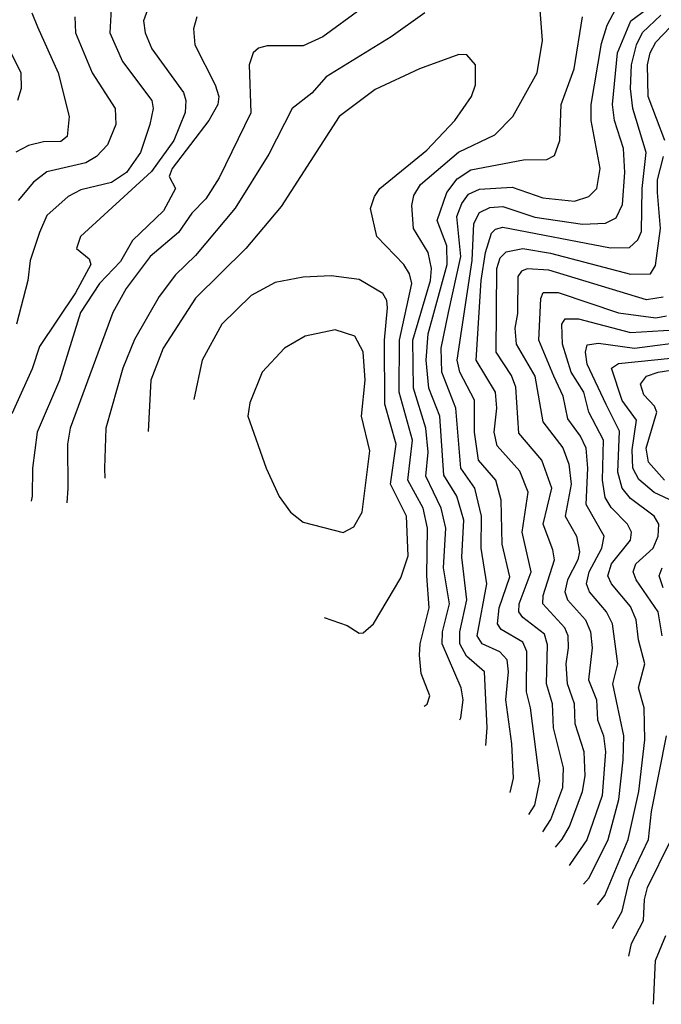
# Model space of a CAD drawing. Extents: x 1308313 to 1441400, y 959662 to 1036319.
# Tile 109 of 256: x 1369035 to 1370642, y 976793 to 979258. Entities that reach past the tile are written whole.
import ezdxf

# ---------------------------------------------------------------- set-up
doc = ezdxf.new("R2010")
doc.units = 0

msp = doc.modelspace()

# ---------------------------------------------------------------- linework, layer by layer
at = {"layer": '0CON10XD'}
for points in [[(1369370.6, 979325), (1369345.3, 979255), (1369349.2, 979225), (1369365.7, 979185), (1369445.7, 979075), (1369451.5, 979055), (1369449.4, 979025), (1369420.7, 978955), (1369365, 978878), (1369187.1, 978715), (1369177.1, 978685), (1369208.8, 978658.8), (1369213.5, 978645), (1369175, 978574.1), (1369085, 978439.3), (1369066.5, 978383.5), (1369015, 978270.6)], [(1370137.2, 977504.9), (1370139.9, 977510.1), (1370146.1, 977555), (1370140.5, 977585), (1370092.9, 977695), (1370094.4, 977725), (1370111.9, 977795), (1370096.2, 977885), (1370102.6, 977985), (1370091, 978035), (1370052.6, 978115), (1370057.8, 978175), (1370052.6, 978235), (1370021.6, 978335), (1370019.8, 978455), (1370063.7, 978605), (1370066.6, 978635), (1370058.3, 978675), (1370021.2, 978735), (1370017.5, 978792.5), (1370022.2, 978817.8), (1370038.6, 978845), (1370134, 978926), (1370225, 978969.5), (1370270, 979015), (1370330.9, 979125), (1370344.7, 979205.3), (1370337, 979303)], [(1369065.3, 979275), (1369079.7, 979239.7), (1369131.3, 979125), (1369158.8, 979015), (1369153.9, 978965), (1369137.7, 978952.3), (1369095, 978951.9), (1369056.9, 978943.1), (1369025, 978925.9)], [(1369264.3, 979285), (1369260.4, 979225), (1369292.9, 979152.9), (1369365.7, 979055), (1369369.6, 979035), (1369361.3, 978995), (1369337.8, 978925), (1369302.5, 978875), (1369265, 978850), (1369188.2, 978831.8), (1369156.2, 978815), (1369102.9, 978767.1), (1369084.8, 978725.2), (1369061, 978655), (1369055.7, 978605), (1369027.1, 978495)], [(1369890.3, 979285), (1369794.7, 979215), (1369745, 979192.3), (1369655, 979192.2), (1369633.4, 979186.6), (1369620, 979175), (1369610, 979145), (1369614.4, 979024.4), (1369535, 978861.5), (1369500.9, 978809.1), (1369466.5, 978773.5), (1369433.1, 978725), (1369362.2, 978665), (1369301.9, 978585), (1369268.1, 978525), (1369161.2, 978235), (1369154.8, 978194.8), (1369155.2, 978085), (1369152.7, 978047.7)], [(1370050, 979275), (1369965.6, 979215), (1369802.9, 979115), (1369766.4, 979073.6), (1369717.5, 979035), (1369659.2, 978920.8), (1369574.6, 978785.4), (1369475, 978666.9), (1369425, 978618.6), (1369384.3, 978565), (1369322.9, 978457.1), (1369293.4, 978385), (1369251, 978235), (1369247.1, 978135), (1369248.7, 978109.8)], [(1370263.8, 977323.2), (1370271.6, 977358.4), (1370268.1, 977445), (1370253.1, 977555), (1370259.2, 977625), (1370255.7, 977655), (1370237.7, 977675), (1370193.6, 977695), (1370181, 977715), (1370205.1, 977845), (1370191, 977935), (1370191.4, 978015), (1370174.7, 978084.7), (1370139.9, 978135), (1370127.6, 978285), (1370092.7, 978375), (1370090.8, 978435), (1370108.9, 978525), (1370140.4, 978665), (1370129.8, 978765), (1370142.1, 978797.9), (1370159.4, 978820.6), (1370186.5, 978833.5), (1370268.6, 978838.6), (1370345, 978811.8), (1370425, 978803.4), (1370460.9, 978815), (1370480.5, 978835), (1370488.8, 978885), (1370466.1, 979005), (1370466.6, 979045), (1370492, 979198), (1370506.3, 979243.7), (1370528.4, 979285)], [(1370310.2, 977267.7), (1370325, 977291.2), (1370338.2, 977351.8), (1370314.9, 977535), (1370304.3, 977575), (1370305.6, 977675.6), (1370295, 977699.2), (1370241.2, 977731.2), (1370232.2, 977745), (1370235.7, 977785), (1370262.8, 977862.8), (1370243.8, 977945), (1370241.4, 978055), (1370227.8, 978105), (1370184.6, 978155), (1370174, 978225), (1370174.6, 978305), (1370137.1, 978375), (1370130.7, 978405), (1370168.1, 978655), (1370172.4, 978747.6), (1370187, 978775), (1370212.8, 978787.2), (1370245, 978790.3), (1370325, 978763.5), (1370444.4, 978745.6), (1370502, 978748), (1370528.7, 978761.3), (1370544.6, 978795.4), (1370551, 978875), (1370547.5, 978935), (1370525.3, 979005.3), (1370520, 979045), (1370532, 979175), (1370565.5, 979254.5), (1370606.4, 979285)], [(1369173.3, 979265), (1369175.2, 979225), (1369216.2, 979125), (1369274.1, 979035), (1369275.7, 978995), (1369255, 978944.5), (1369227.5, 978915), (1369200.5, 978899.5), (1369102.9, 978877.1), (1369069.5, 978850.5), (1369030.9, 978805)], [(1369478.8, 979265), (1369470.7, 979235), (1369473.3, 979195), (1369525, 979094.4), (1369533.5, 979065), (1369531.5, 979045), (1369508.6, 979005), (1369416.7, 978885), (1369409.1, 978865), (1369425.5, 978835), (1369395, 978778.9), (1369317.8, 978705), (1369287.3, 978652.7), (1369235, 978597.3), (1369187.2, 978525), (1369135.1, 978354.9), (1369079, 978225), (1369067.2, 978135), (1369066.5, 978065), (1369063.6, 978051.9)], [(1370203, 977440.9), (1370205.7, 977485), (1370199, 977625), (1370154.1, 977664.1), (1370137.2, 977695), (1370137.6, 977725), (1370154.7, 977805), (1370142.1, 977912.1), (1370147.1, 978005), (1370129.6, 978065), (1370097.3, 978117.3), (1370087.8, 978265), (1370059.9, 978335), (1370052.8, 978405), (1370058.4, 978471.6), (1370105.6, 978645), (1370105, 978691.5), (1370080.7, 978755), (1370105.1, 978824.9), (1370130.8, 978859.2), (1370165, 978881.7), (1370296.6, 978906.6), (1370355, 978907.3), (1370375, 978917.5), (1370388, 978955), (1370391.6, 979045), (1370424.1, 979135), (1370444.4, 979265)], [(1370345.4, 977224.6), (1370365.1, 977255), (1370395.4, 977335), (1370397, 977385), (1370372.1, 977485), (1370370, 977545), (1370354.6, 977595), (1370357.1, 977692.9), (1370349.2, 977719.2), (1370295, 977761.2), (1370285.5, 977775), (1370285.9, 977795), (1370316.1, 977875), (1370293.8, 977975), (1370308.8, 978075), (1370287.6, 978127.6), (1370230.8, 978190.8), (1370223.3, 978225), (1370230, 978285), (1370226.8, 978325), (1370178.4, 978405), (1370191, 978605), (1370201.4, 978675), (1370216.4, 978723.6), (1370226.6, 978733.4), (1370245, 978738.2), (1370515, 978686.3), (1370562.7, 978687.3), (1370583.7, 978706.3), (1370592.5, 978727.5), (1370594.5, 978835), (1370604.3, 978925), (1370570.8, 979035), (1370564.7, 979085), (1370567.8, 979145), (1370580.3, 979195), (1370595, 979225.5), (1370641.3, 979268.7)], [(1368983.2, 979233.2), (1369037.6, 979125), (1369038.7, 979085), (1369029.5, 979055)], [(1370650.9, 978955), (1370609.4, 979065), (1370607.9, 979145), (1370614.5, 979175), (1370628.7, 979201.3), (1370665, 979239.9)], [(1370048.2, 977538.7), (1370055.6, 977544.4), (1370062.3, 977565), (1370041, 977621), (1370036.8, 977666.8), (1370037.8, 977695), (1370061, 977785), (1370054.7, 977865), (1370056.2, 977985), (1370045.3, 978035), (1370007.4, 978105), (1370019.3, 978205), (1369985.5, 978325), (1369986.4, 978455), (1370017.5, 978597.5), (1370011.6, 978621.6), (1369997.3, 978645), (1369930, 978715), (1369914.1, 978785), (1369923.4, 978815), (1369937.3, 978835), (1370055, 978931), (1370124.7, 979005), (1370167.1, 979065), (1370176.5, 979095), (1370177.1, 979145), (1370155, 979170), (1370135, 979170.8), (1370036.2, 979135), (1369925, 979083.1), (1369835.5, 979015), (1369689.7, 978790.3), (1369601.6, 978685), (1369475, 978560.9), (1369394.2, 978435), (1369363.9, 978355), (1369356.9, 978226.8)], [(1370377.1, 977185.7), (1370393.8, 977206.2), (1370412.3, 977237.7), (1370445.1, 977325), (1370451.5, 977365), (1370449.1, 977425), (1370426.6, 977495), (1370425.1, 977545), (1370407.2, 977595), (1370404.1, 977645), (1370409.6, 977685), (1370409.1, 977715), (1370400.9, 977735), (1370345.4, 977795.4), (1370345.9, 977815.9), (1370374.2, 977905), (1370370.8, 977930.8), (1370346.2, 977995), (1370367.6, 978085), (1370343, 978155), (1370285, 978222.7), (1370277.7, 978337.7), (1370266.7, 978366.7), (1370228.3, 978425), (1370230, 978635), (1370238.8, 978661.2), (1370253.2, 978676.8), (1370295, 978684.6), (1370365, 978673.2), (1370565, 978620.6), (1370615, 978621.7), (1370628, 978642), (1370639.7, 978735), (1370633, 978825), (1370633, 978857), (1370647.8, 978915)], [(1370647.2, 978562.8), (1370605, 978555.9), (1370360.2, 978630.2), (1370305.8, 978634.2), (1370291.6, 978628.4), (1370282.5, 978615), (1370281.7, 978521.7), (1370275.4, 978485), (1370278.5, 978445), (1370325.1, 978365), (1370345, 978250.5), (1370395.7, 978185.7), (1370410.7, 978145), (1370416, 978095), (1370401.5, 978015), (1370429.5, 977965), (1370437.4, 977925), (1370433.3, 977905), (1370406.9, 977855), (1370400.6, 977825), (1370407.4, 977805), (1370452.3, 977755), (1370464.9, 977725), (1370468.9, 977685), (1370459.9, 977605), (1370479.5, 977555), (1370482.4, 977505), (1370497.6, 977465), (1370502, 977425), (1370494.4, 977315), (1370455.7, 977204.3), (1370415, 977144.8), (1370411.1, 977140.5)], [(1369798, 977760.9), (1369855, 977741.1), (1369885, 977721.4), (1369895, 977722.9), (1369921.2, 977745), (1369989.3, 977860.7), (1370008, 977915), (1370004, 978015), (1369963.5, 978095), (1369978.4, 978195), (1369949.6, 978295), (1369948.7, 978455), (1369956.5, 978536.5), (1369954.8, 978554.8), (1369945, 978572), (1369885, 978607.1), (1369815, 978616.2), (1369745, 978612.9), (1369675, 978600), (1369615, 978567.3), (1369541.1, 978495), (1369491.8, 978405), (1369471.6, 978306.6)], [(1370446.9, 977093.1), (1370461.1, 977108.9), (1370509.1, 977205), (1370536, 977305), (1370546.8, 977405), (1370547.9, 977465), (1370520.7, 977595), (1370533.4, 977645), (1370519.8, 977745), (1370505.1, 977775.1), (1370462.5, 977825), (1370454.9, 977845), (1370461.6, 977875), (1370493.4, 977935), (1370498.6, 977965), (1370454.2, 978044.2), (1370458.4, 978135), (1370453.6, 978185), (1370439.9, 978215), (1370408.1, 978258.1), (1370396.1, 978315), (1370373.2, 978365), (1370335.1, 978455), (1370340.7, 978559.3), (1370346.2, 978575), (1370383.6, 978575), (1370535, 978523.5), (1370628.6, 978511.4), (1370655, 978516)], [(1370482.5, 977041.3), (1370500.6, 977065), (1370559, 977205), (1370586, 977325), (1370601, 977455), (1370599.2, 977535), (1370585.2, 977585), (1370600.8, 977645), (1370584.8, 977705), (1370579.2, 977755), (1370565, 977788.9), (1370517.2, 977845), (1370508.4, 977865), (1370517.4, 977895), (1370565.1, 977954.9), (1370567.2, 977975), (1370557.2, 977995), (1370516.6, 978036.6), (1370501.4, 978061.4), (1370494.5, 978104.5), (1370497.2, 978205), (1370460.3, 978275), (1370448.4, 978325), (1370416.1, 978375), (1370394.3, 978445), (1370393.2, 978495), (1370401, 978509), (1370435, 978508.7), (1370565, 978474.5), (1370675, 978480.8)], [(1369845, 977974), (1369871.7, 977988.3), (1369892.5, 978025), (1369912.1, 978177.9), (1369891.2, 978265), (1369900.2, 978355), (1369895, 978426), (1369874.2, 978465), (1369825, 978480.9), (1369750, 978465), (1369698.2, 978435), (1369642.3, 978375), (1369611.2, 978298.8), (1369606.2, 978265), (1369652.2, 978135), (1369685, 978064), (1369713.1, 978025), (1369745, 977999.5), (1369845, 977974)], [(1370643.9, 977715), (1370634.6, 977775), (1370578.9, 977855), (1370571.3, 977875), (1370578, 977895), (1370621.7, 977935), (1370634.5, 977965), (1370635.9, 977995), (1370624.3, 978015), (1370565, 978059.3), (1370543.8, 978085), (1370533.4, 978125), (1370537.7, 978227.7), (1370504.1, 978294.1), (1370456.4, 978395), (1370452.1, 978425), (1370456.2, 978443.8), (1370485, 978448.1), (1370575, 978434.9), (1370716.3, 978453.7)], [(1370686.6, 978045), (1370623.9, 978073.9), (1370586.2, 978106.2), (1370570.4, 978135), (1370569.4, 978180.6), (1370579.9, 978255), (1370544, 978304), (1370517.2, 978385), (1370535, 978397.2), (1370715, 978415.3)], [(1370650, 978105), (1370609.8, 978149.8), (1370604.5, 978185), (1370631.3, 978275), (1370625, 978289.8), (1370598.1, 978318.1), (1370590, 978345), (1370605.1, 978364.9), (1370634.5, 978375.5), (1370686.8, 978383.2)], [(1370647.2, 977835), (1370636.8, 977865), (1370644.4, 977885)], [(1370519.8, 976982.4), (1370544.4, 977025.6), (1370562.2, 977105), (1370609.7, 977205), (1370617.6, 977275), (1370655.1, 977465)], [(1370561.2, 976913.3), (1370567.8, 976945), (1370597.8, 977002.2), (1370600, 977055), (1370607.7, 977085), (1370665, 977201.5)], [(1370622.8, 976792.6), (1370627.5, 976902.5), (1370653.2, 976965)]]:
    msp.add_lwpolyline(points, dxfattribs=at)

doc.saveas('drawing.dxf')
